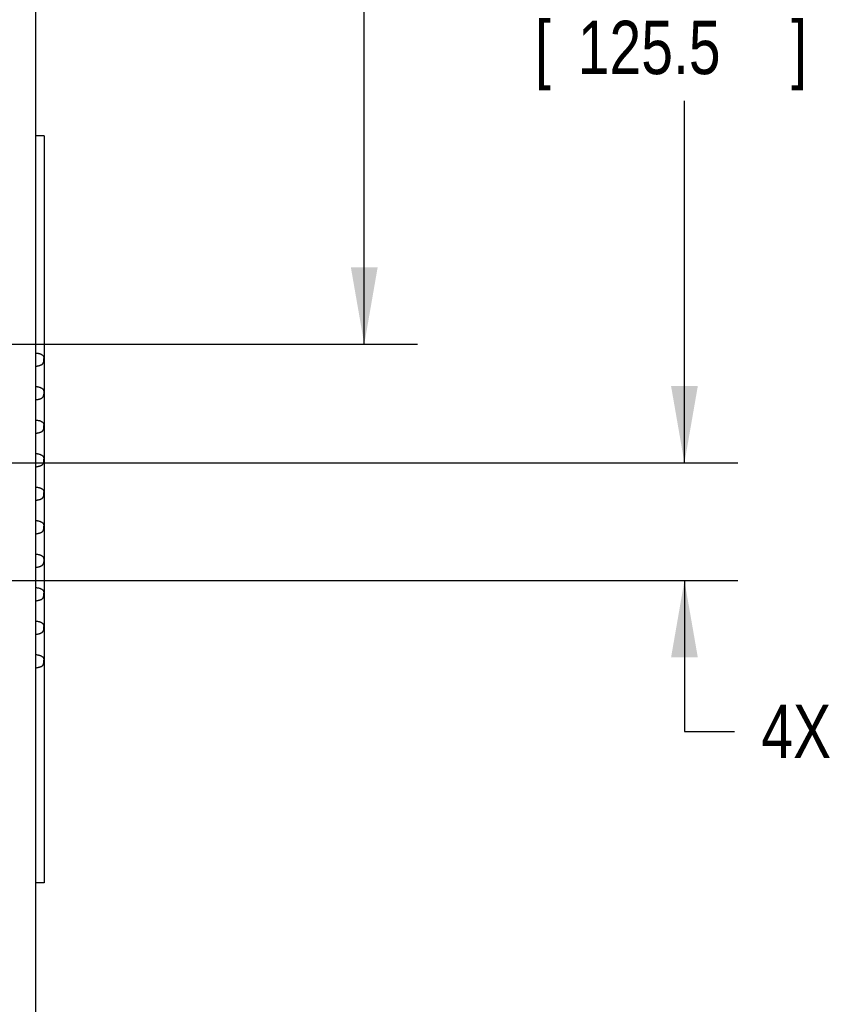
# Model space of a CAD drawing. Header units: inches. Extents: x 0 to 34, y 0 to 22.
# Tile 16 of 49: x 29.7 to 31.6, y 8.7 to 11. Entities that reach past the tile are written whole.
import ezdxf

# ---------------------------------------------------------------- set-up
doc = ezdxf.new("R2010")
doc.units = ezdxf.units.IN
doc.header["$LTSCALE"] = 1.87
doc.header["$MEASUREMENT"] = 0
doc.layers.get('0').update_dxf_attribs({"linetype": 'CONTINUOUS'})
doc.layers.add('DIMENSIONS', color=7, linetype='CONTINUOUS')
doc.styles.get("Standard").update_dxf_attribs({"font": 'txt', "width": 0.8})
doc.dimstyles.new('DIMSTYLE_1', dxfattribs={"dimtxt": 0.125, "dimasz": 0.18, "dimexe": 0.18, "dimexo": 0.0625, "dimgap": 0.09, "dimtad": 0, "dimtih": 1, "dimtoh": 1, "dimdec": 1, "dimlfac": 2, "dimzin": 4, "dimdsep": 46, "dimtxsty": 'STANDARD', "dimblk": '_FILLED', "dimblk1": '_FILLED', "dimblk2": '_FILLED', "dimcen": 0.09, "dimadec": 0, "dimazin": 0, "dimtp": 0.1, "dimtm": 0.1, "dimtfac": 1, "dimtdec": 1, "dimtofl": 0, "dimtmove": 0, "dimatfit": 3, "dimldrblk": '_FILLED', "dimfxl": 1, "dimtolj": 1, "dimtzin": 4, "dimarcsym": 0})

# ---------------------------------------------------------------- blocks, each defined once
blk = doc.blocks.new('_FILLED')
at = {"color": 0, "linetype": 'BYBLOCK'}
blk.add_solid([(0, 0), (-1, 0.174), (-1, -0.174)], dxfattribs=at)
blk = doc.blocks.new('*D16')
at = {"layer": 'DIMENSIONS', "color": 2, "linetype": 'CONTINUOUS'}
for p, q in [((29.7405, 12.4099), (30.6032, 12.4099)), ((30.4782, 12.4099), (30.4782, 11.6985)), ((30.4782, 10.2179), (30.4782, 11.261)), ((29.0077, 10.2179), (30.6032, 10.2179))]:
    blk.add_line(p, q, dxfattribs=at)
at = {"layer": 'DIMENSIONS', "color": 2, "linetype": 'CONTINUOUS', "xscale": 0.18, "yscale": 0.18, "zscale": 0.18}
for p, rotation in [((30.4782, 12.4099), 90), ((30.4782, 10.2179), 270)]:
    blk.add_blockref('_FILLED', p, dxfattribs=dict(at, rotation=rotation))
at = {"layer": 'DIMENSIONS', "color": 2, "linetype": 'CONTINUOUS', "width": 0.8}
for s, p in [('4.38', (30.1282, 11.511)), ('[', (30.1282, 11.3235)), ('111.4', (30.2282, 11.3235)), (']', (30.7282, 11.3235))]:
    blk.add_text(s, height=0.125, dxfattribs=at).set_placement(p)
blk = doc.blocks.new('*D17')
at = {"layer": 'DIMENSIONS', "color": 2, "linetype": 'CONTINUOUS'}
for p, q in [((29.7405, 12.4099), (31.3532, 12.4099)), ((31.2282, 12.4099), (31.2282, 11.2258)), ((31.2282, 9.94), (31.2282, 10.7883)), ((29.0077, 9.94), (31.3532, 9.94))]:
    blk.add_line(p, q, dxfattribs=at)
at = {"layer": 'DIMENSIONS', "color": 2, "linetype": 'CONTINUOUS', "xscale": 0.18, "yscale": 0.18, "zscale": 0.18}
for p, rotation in [((31.2282, 12.4099), 90), ((31.2282, 9.94), 270)]:
    blk.add_blockref('_FILLED', p, dxfattribs=dict(at, rotation=rotation))
at = {"layer": 'DIMENSIONS', "color": 2, "linetype": 'CONTINUOUS', "width": 0.8}
for s, p in [('4.94', (30.8782, 11.0383)), ('[', (30.8782, 10.8508)), (']', (31.4782, 10.8508)), ('125.5', (30.9782, 10.8508))]:
    blk.add_text(s, height=0.125, dxfattribs=at).set_placement(p)
blk = doc.blocks.new('*D18')
at = {"layer": 'DIMENSIONS', "color": 2, "linetype": 'CONTINUOUS'}
for p, q in [((31.2282, 9.94), (31.2282, 10.3)), ((29.0077, 9.94), (31.3532, 9.94)), ((29.0077, 9.6644), (31.3532, 9.6644)), ((31.2282, 9.6644), (31.2282, 9.3109)), ((31.2282, 9.3109), (31.3457, 9.3109))]:
    blk.add_line(p, q, dxfattribs=at)
at = {"layer": 'DIMENSIONS', "color": 2, "linetype": 'CONTINUOUS', "xscale": 0.18, "yscale": 0.18, "zscale": 0.18}
for p, rotation in [((31.2282, 9.94), 270), ((31.2282, 9.6644), 90)]:
    blk.add_blockref('_FILLED', p, dxfattribs=dict(at, rotation=rotation))
at = {"layer": 'DIMENSIONS', "color": 2, "linetype": 'CONTINUOUS', "width": 0.8}
for s, p in [('4X ', (31.4082, 9.2484)), ('.55', (31.7082, 9.2484)), ('[', (32.1332, 9.2484)), ('14', (32.2332, 9.2484)), (']', (32.4332, 9.2484))]:
    blk.add_text(s, height=0.125, dxfattribs=at).set_placement(p)

msp = doc.modelspace()

# ---------------------------------------------------------------- linework, layer by layer
at = {"color": 7, "linetype": 'CONTINUOUS'}
msp.add_line((29.7085, 7.8827), (29.7085, 12.3469), dxfattribs=at)
at = {"color": 6, "linetype": 'CONTINUOUS'}
for p, q in [((29.7282, 10.7061), (29.7085, 10.7061)), ((29.7282, 10.7061), (29.7282, 8.9561)), ((29.7274, 10.1864), (29.7275, 10.1846)), ((29.7275, 10.1796), (29.7274, 10.1778)), ((29.7275, 10.1796), (29.7275, 10.1846)), ((29.7274, 10.1079), (29.7275, 10.1061)), ((29.7275, 10.1061), (29.7275, 10.1011)), ((29.7275, 10.1011), (29.7274, 10.0993)), ((29.7274, 10.0294), (29.7275, 10.0276)), ((29.7275, 10.0226), (29.7274, 10.0208)), ((29.7275, 10.0226), (29.7275, 10.0276)), ((29.7274, 9.9509), (29.7275, 9.9491)), ((29.7275, 9.9441), (29.7274, 9.9423)), ((29.7275, 9.9441), (29.7275, 9.9491)), ((29.7274, 9.8724), (29.7275, 9.8706)), ((29.7275, 9.8656), (29.7274, 9.8638)), ((29.7275, 9.8656), (29.7275, 9.8706)), ((29.7274, 9.7939), (29.7275, 9.7921)), ((29.7275, 9.7871), (29.7274, 9.7853)), ((29.7275, 9.7871), (29.7275, 9.7921)), ((29.7274, 9.7154), (29.7275, 9.7136)), ((29.7275, 9.7136), (29.7275, 9.7086)), ((29.7275, 9.7086), (29.7274, 9.7068)), ((29.7274, 9.6369), (29.7275, 9.6351)), ((29.7275, 9.6301), (29.7274, 9.6283)), ((29.7275, 9.6301), (29.7275, 9.6351)), ((29.7274, 9.5584), (29.7275, 9.5566)), ((29.7275, 9.5516), (29.7274, 9.5498)), ((29.7275, 9.5516), (29.7275, 9.5566)), ((29.7274, 9.4799), (29.7275, 9.4781)), ((29.7275, 9.4731), (29.7274, 9.4713)), ((29.7275, 9.4731), (29.7275, 9.4781)), ((29.7282, 8.9561), (29.7085, 8.9561))]:
    msp.add_line(p, q, dxfattribs=at)
for points, knots in [([(29.7085, 10.1978), (29.7087, 10.1978), (29.7099, 10.1976), (29.7118, 10.1973), (29.7142, 10.1968), (29.7163, 10.1963), (29.718, 10.1958), (29.7195, 10.1953), (29.7208, 10.1947), (29.7219, 10.1942), (29.7229, 10.1937), (29.7236, 10.1932), (29.7243, 10.1927), (29.7248, 10.1922), (29.7254, 10.1917), (29.7258, 10.1911), (29.7261, 10.1907), (29.7264, 10.1902), (29.7266, 10.1896), (29.7269, 10.1891), (29.7271, 10.1885), (29.7272, 10.1878), (29.7273, 10.1872), (29.7274, 10.1867), (29.7274, 10.1864), (29.7274, 10.1864)], [0, 0, 0, 0, 0.02407, 0.14517, 0.244737, 0.330461, 0.409199, 0.474214, 0.528232, 0.582206, 0.627008, 0.664661, 0.696726, 0.72913, 0.760664, 0.788192, 0.81257, 0.834441, 0.860051, 0.885217, 0.908167, 0.938133, 0.96804, 0.995412, 1, 1, 1, 1]), ([(29.7085, 10.1664), (29.7087, 10.1664), (29.7098, 10.1666), (29.7118, 10.1669), (29.7142, 10.1674), (29.7163, 10.1679), (29.718, 10.1684), (29.7194, 10.1689), (29.7207, 10.1694), (29.7217, 10.1699), (29.7226, 10.1704), (29.7233, 10.1708), (29.724, 10.1713), (29.7245, 10.1717), (29.725, 10.1722), (29.7254, 10.1726), (29.7257, 10.173), (29.726, 10.1735), (29.7263, 10.1739), (29.7265, 10.1743), (29.7267, 10.1747), (29.7269, 10.1751), (29.727, 10.1755), (29.7271, 10.1759), (29.7272, 10.1763), (29.7273, 10.1768), (29.7274, 10.1772), (29.7274, 10.1775), (29.7274, 10.1778), (29.7274, 10.1778)], [0, 0, 0, 0, 0.021518, 0.143496, 0.246207, 0.333117, 0.407052, 0.470347, 0.524877, 0.572183, 0.613557, 0.650071, 0.682598, 0.711867, 0.738464, 0.762917, 0.785644, 0.806985, 0.827224, 0.846593, 0.865282, 0.883495, 0.901395, 0.919117, 0.936809, 0.954653, 0.972851, 0.991646, 1, 1, 1, 1]), ([(29.7274, 10.1864), (29.7275, 10.1861), (29.7275, 10.1855), (29.7275, 10.1849), (29.7275, 10.1846)], [0, 0, 0, 0, 0.4327, 1, 1, 1, 1]), ([(29.7274, 10.1778), (29.7275, 10.1779), (29.7275, 10.1782), (29.7275, 10.1786), (29.7275, 10.1791), (29.7275, 10.1794), (29.7275, 10.1796)], [0, 0, 0, 0, 0.152038, 0.429561, 0.719875, 1, 1, 1, 1]), ([(29.7085, 10.1193), (29.7087, 10.1193), (29.7099, 10.1191), (29.7118, 10.1188), (29.7142, 10.1183), (29.7163, 10.1178), (29.718, 10.1173), (29.7195, 10.1168), (29.7208, 10.1162), (29.7219, 10.1157), (29.7229, 10.1152), (29.7236, 10.1147), (29.7243, 10.1142), (29.7248, 10.1137), (29.7254, 10.1132), (29.7258, 10.1126), (29.7261, 10.1122), (29.7264, 10.1117), (29.7266, 10.1111), (29.7269, 10.1106), (29.7271, 10.11), (29.7272, 10.1093), (29.7273, 10.1087), (29.7274, 10.1082), (29.7274, 10.1079), (29.7274, 10.1079)], [0, 0, 0, 0, 0.024069, 0.14517, 0.244737, 0.330461, 0.409199, 0.474213, 0.528232, 0.582206, 0.627008, 0.664661, 0.696726, 0.72913, 0.760664, 0.788191, 0.81257, 0.834441, 0.860051, 0.885217, 0.908167, 0.938133, 0.96804, 0.995412, 1, 1, 1, 1]), ([(29.7274, 10.1079), (29.7275, 10.1076), (29.7275, 10.107), (29.7275, 10.1064), (29.7275, 10.1061)], [0, 0, 0, 0, 0.4327, 1, 1, 1, 1]), ([(29.7085, 10.0879), (29.7087, 10.0879), (29.7098, 10.0881), (29.7118, 10.0884), (29.7142, 10.0889), (29.7163, 10.0894), (29.718, 10.0899), (29.7194, 10.0904), (29.7207, 10.0909), (29.7217, 10.0914), (29.7226, 10.0919), (29.7233, 10.0923), (29.724, 10.0928), (29.7245, 10.0932), (29.725, 10.0937), (29.7254, 10.0941), (29.7257, 10.0945), (29.726, 10.095), (29.7263, 10.0954), (29.7265, 10.0958), (29.7267, 10.0962), (29.7269, 10.0966), (29.727, 10.097), (29.7271, 10.0974), (29.7272, 10.0978), (29.7273, 10.0983), (29.7274, 10.0987), (29.7274, 10.099), (29.7274, 10.0993), (29.7274, 10.0993)], [0, 0, 0, 0, 0.021518, 0.143496, 0.246207, 0.333117, 0.407052, 0.470347, 0.524877, 0.572183, 0.613557, 0.650071, 0.682598, 0.711867, 0.738464, 0.762917, 0.785644, 0.806985, 0.827224, 0.846593, 0.865282, 0.883495, 0.901395, 0.919117, 0.936809, 0.954653, 0.972851, 0.991646, 1, 1, 1, 1]), ([(29.7274, 10.0993), (29.7275, 10.0994), (29.7275, 10.0997), (29.7275, 10.1001), (29.7275, 10.1006), (29.7275, 10.1009), (29.7275, 10.1011)], [0, 0, 0, 0, 0.152038, 0.429561, 0.719875, 1, 1, 1, 1]), ([(29.7085, 10.0408), (29.7087, 10.0408), (29.7099, 10.0406), (29.7118, 10.0403), (29.7142, 10.0398), (29.7163, 10.0393), (29.718, 10.0388), (29.7195, 10.0383), (29.7208, 10.0377), (29.7219, 10.0372), (29.7229, 10.0367), (29.7236, 10.0362), (29.7243, 10.0357), (29.7248, 10.0352), (29.7254, 10.0347), (29.7258, 10.0341), (29.7261, 10.0337), (29.7264, 10.0332), (29.7266, 10.0326), (29.7269, 10.0321), (29.7271, 10.0315), (29.7272, 10.0308), (29.7273, 10.0302), (29.7274, 10.0297), (29.7274, 10.0294), (29.7274, 10.0294)], [0, 0, 0, 0, 0.024069, 0.14517, 0.244737, 0.330461, 0.409199, 0.474213, 0.528232, 0.582206, 0.627008, 0.664661, 0.696726, 0.72913, 0.760664, 0.788191, 0.81257, 0.834441, 0.860051, 0.885217, 0.908167, 0.938133, 0.96804, 0.995412, 1, 1, 1, 1]), ([(29.7085, 10.0094), (29.7087, 10.0094), (29.7098, 10.0096), (29.7118, 10.0099), (29.7142, 10.0104), (29.7163, 10.0109), (29.718, 10.0114), (29.7194, 10.0119), (29.7207, 10.0124), (29.7217, 10.0129), (29.7226, 10.0134), (29.7233, 10.0138), (29.724, 10.0143), (29.7245, 10.0147), (29.725, 10.0152), (29.7254, 10.0156), (29.7257, 10.016), (29.726, 10.0165), (29.7263, 10.0169), (29.7265, 10.0173), (29.7267, 10.0177), (29.7269, 10.0181), (29.727, 10.0185), (29.7271, 10.0189), (29.7272, 10.0193), (29.7273, 10.0198), (29.7274, 10.0202), (29.7274, 10.0205), (29.7274, 10.0208), (29.7274, 10.0208)], [0, 0, 0, 0, 0.021518, 0.143496, 0.246207, 0.333117, 0.407052, 0.470347, 0.524877, 0.572183, 0.613557, 0.650071, 0.682598, 0.711867, 0.738464, 0.762917, 0.785644, 0.806985, 0.827224, 0.846593, 0.865282, 0.883495, 0.901395, 0.919117, 0.936809, 0.954653, 0.972851, 0.991646, 1, 1, 1, 1]), ([(29.7274, 10.0294), (29.7275, 10.0291), (29.7275, 10.0285), (29.7275, 10.0279), (29.7275, 10.0276)], [0, 0, 0, 0, 0.432699, 1, 1, 1, 1]), ([(29.7274, 10.0208), (29.7275, 10.0209), (29.7275, 10.0212), (29.7275, 10.0216), (29.7275, 10.0221), (29.7275, 10.0224), (29.7275, 10.0226)], [0, 0, 0, 0, 0.152038, 0.429561, 0.719876, 1, 1, 1, 1]), ([(29.7085, 9.9623), (29.7087, 9.9623), (29.7099, 9.9621), (29.7118, 9.9618), (29.7142, 9.9613), (29.7163, 9.9608), (29.718, 9.9603), (29.7195, 9.9598), (29.7208, 9.9592), (29.7219, 9.9587), (29.7229, 9.9582), (29.7236, 9.9577), (29.7243, 9.9572), (29.7248, 9.9567), (29.7254, 9.9562), (29.7258, 9.9556), (29.7261, 9.9552), (29.7264, 9.9547), (29.7266, 9.9541), (29.7269, 9.9536), (29.7271, 9.953), (29.7272, 9.9523), (29.7273, 9.9517), (29.7274, 9.9512), (29.7274, 9.9509), (29.7274, 9.9509)], [0, 0, 0, 0, 0.024069, 0.14517, 0.244737, 0.330461, 0.409199, 0.474213, 0.528232, 0.582206, 0.627008, 0.664661, 0.696726, 0.72913, 0.760664, 0.788191, 0.81257, 0.834441, 0.860051, 0.885217, 0.908167, 0.938133, 0.96804, 0.995412, 1, 1, 1, 1]), ([(29.7085, 9.9309), (29.7087, 9.9309), (29.7098, 9.9311), (29.7118, 9.9314), (29.7142, 9.9319), (29.7163, 9.9324), (29.718, 9.9329), (29.7194, 9.9334), (29.7207, 9.9339), (29.7217, 9.9344), (29.7226, 9.9349), (29.7233, 9.9353), (29.724, 9.9358), (29.7245, 9.9362), (29.725, 9.9367), (29.7254, 9.9371), (29.7257, 9.9375), (29.726, 9.938), (29.7263, 9.9384), (29.7265, 9.9388), (29.7267, 9.9392), (29.7269, 9.9396), (29.727, 9.94), (29.7271, 9.9404), (29.7272, 9.9408), (29.7273, 9.9413), (29.7274, 9.9417), (29.7274, 9.942), (29.7274, 9.9423), (29.7274, 9.9423)], [0, 0, 0, 0, 0.021518, 0.143496, 0.246207, 0.333117, 0.407052, 0.470347, 0.524877, 0.572183, 0.613557, 0.650071, 0.682598, 0.711867, 0.738464, 0.762917, 0.785644, 0.806985, 0.827225, 0.846593, 0.865282, 0.883495, 0.901395, 0.919117, 0.936809, 0.954653, 0.972851, 0.991646, 1, 1, 1, 1]), ([(29.7274, 9.9509), (29.7275, 9.9506), (29.7275, 9.95), (29.7275, 9.9494), (29.7275, 9.9491)], [0, 0, 0, 0, 0.432699, 1, 1, 1, 1]), ([(29.7274, 9.9423), (29.7275, 9.9424), (29.7275, 9.9427), (29.7275, 9.9431), (29.7275, 9.9436), (29.7275, 9.9439), (29.7275, 9.9441)], [0, 0, 0, 0, 0.152038, 0.429561, 0.719875, 1, 1, 1, 1]), ([(29.7085, 9.8838), (29.7087, 9.8838), (29.7099, 9.8836), (29.7118, 9.8833), (29.7142, 9.8828), (29.7163, 9.8823), (29.718, 9.8818), (29.7195, 9.8813), (29.7208, 9.8807), (29.7219, 9.8802), (29.7229, 9.8797), (29.7236, 9.8792), (29.7243, 9.8787), (29.7248, 9.8782), (29.7254, 9.8777), (29.7258, 9.8771), (29.7261, 9.8767), (29.7264, 9.8762), (29.7266, 9.8756), (29.7269, 9.8751), (29.7271, 9.8745), (29.7272, 9.8738), (29.7273, 9.8732), (29.7274, 9.8727), (29.7274, 9.8724), (29.7274, 9.8724)], [0, 0, 0, 0, 0.02407, 0.14517, 0.244737, 0.330461, 0.409199, 0.474214, 0.528232, 0.582206, 0.627008, 0.664661, 0.696726, 0.72913, 0.760664, 0.788192, 0.81257, 0.834441, 0.860051, 0.885217, 0.908167, 0.938133, 0.96804, 0.995412, 1, 1, 1, 1]), ([(29.7274, 9.8724), (29.7275, 9.8721), (29.7275, 9.8715), (29.7275, 9.8709), (29.7275, 9.8706)], [0, 0, 0, 0, 0.432699, 1, 1, 1, 1]), ([(29.7085, 9.8524), (29.7087, 9.8524), (29.7098, 9.8526), (29.7118, 9.8529), (29.7142, 9.8534), (29.7163, 9.8539), (29.718, 9.8544), (29.7194, 9.8549), (29.7207, 9.8554), (29.7217, 9.8559), (29.7226, 9.8564), (29.7233, 9.8568), (29.724, 9.8573), (29.7245, 9.8577), (29.725, 9.8582), (29.7254, 9.8586), (29.7257, 9.859), (29.726, 9.8595), (29.7263, 9.8599), (29.7265, 9.8603), (29.7267, 9.8607), (29.7269, 9.8611), (29.727, 9.8615), (29.7271, 9.8619), (29.7272, 9.8623), (29.7273, 9.8628), (29.7274, 9.8632), (29.7274, 9.8635), (29.7274, 9.8638), (29.7274, 9.8638)], [0, 0, 0, 0, 0.021518, 0.143496, 0.246207, 0.333117, 0.407052, 0.470347, 0.524877, 0.572183, 0.613557, 0.650071, 0.682598, 0.711867, 0.738464, 0.762917, 0.785644, 0.806985, 0.827224, 0.846593, 0.865282, 0.883495, 0.901395, 0.919117, 0.936809, 0.954653, 0.972851, 0.991646, 1, 1, 1, 1]), ([(29.7274, 9.8638), (29.7275, 9.8639), (29.7275, 9.8642), (29.7275, 9.8646), (29.7275, 9.8651), (29.7275, 9.8654), (29.7275, 9.8656)], [0, 0, 0, 0, 0.152038, 0.429561, 0.719875, 1, 1, 1, 1]), ([(29.7085, 9.8053), (29.7087, 9.8053), (29.7099, 9.8051), (29.7118, 9.8048), (29.7142, 9.8043), (29.7163, 9.8038), (29.718, 9.8033), (29.7195, 9.8028), (29.7208, 9.8022), (29.7219, 9.8017), (29.7229, 9.8012), (29.7236, 9.8007), (29.7243, 9.8002), (29.7248, 9.7997), (29.7254, 9.7992), (29.7258, 9.7986), (29.7261, 9.7982), (29.7264, 9.7977), (29.7266, 9.7971), (29.7269, 9.7966), (29.7271, 9.796), (29.7272, 9.7953), (29.7273, 9.7947), (29.7274, 9.7942), (29.7274, 9.7939), (29.7274, 9.7939)], [0, 0, 0, 0, 0.02407, 0.14517, 0.244737, 0.330461, 0.409199, 0.474214, 0.528232, 0.582206, 0.627008, 0.664661, 0.696726, 0.72913, 0.760664, 0.788192, 0.81257, 0.834441, 0.860051, 0.885217, 0.908167, 0.938133, 0.96804, 0.995412, 1, 1, 1, 1]), ([(29.7085, 9.7739), (29.7087, 9.7739), (29.7098, 9.7741), (29.7118, 9.7744), (29.7142, 9.7749), (29.7163, 9.7754), (29.718, 9.7759), (29.7194, 9.7764), (29.7207, 9.7769), (29.7217, 9.7774), (29.7226, 9.7779), (29.7233, 9.7783), (29.724, 9.7788), (29.7245, 9.7792), (29.725, 9.7797), (29.7254, 9.7801), (29.7257, 9.7805), (29.726, 9.781), (29.7263, 9.7814), (29.7265, 9.7818), (29.7267, 9.7822), (29.7269, 9.7826), (29.727, 9.783), (29.7271, 9.7834), (29.7272, 9.7838), (29.7273, 9.7843), (29.7274, 9.7847), (29.7274, 9.785), (29.7274, 9.7853), (29.7274, 9.7853)], [0, 0, 0, 0, 0.021518, 0.143496, 0.246207, 0.333117, 0.407052, 0.470347, 0.524877, 0.572183, 0.613557, 0.650071, 0.682598, 0.711867, 0.738464, 0.762917, 0.785644, 0.806985, 0.827224, 0.846593, 0.865282, 0.883495, 0.901395, 0.919117, 0.936809, 0.954653, 0.972851, 0.991646, 1, 1, 1, 1]), ([(29.7274, 9.7939), (29.7275, 9.7936), (29.7275, 9.793), (29.7275, 9.7924), (29.7275, 9.7921)], [0, 0, 0, 0, 0.432699, 1, 1, 1, 1]), ([(29.7274, 9.7853), (29.7275, 9.7854), (29.7275, 9.7857), (29.7275, 9.7861), (29.7275, 9.7866), (29.7275, 9.7869), (29.7275, 9.7871)], [0, 0, 0, 0, 0.152038, 0.429561, 0.719875, 1, 1, 1, 1]), ([(29.7085, 9.7268), (29.7087, 9.7268), (29.7099, 9.7266), (29.7118, 9.7263), (29.7142, 9.7258), (29.7163, 9.7253), (29.718, 9.7248), (29.7195, 9.7243), (29.7208, 9.7237), (29.7219, 9.7232), (29.7229, 9.7227), (29.7236, 9.7222), (29.7243, 9.7217), (29.7248, 9.7212), (29.7254, 9.7207), (29.7258, 9.7201), (29.7261, 9.7197), (29.7264, 9.7192), (29.7266, 9.7186), (29.7269, 9.7181), (29.7271, 9.7175), (29.7272, 9.7168), (29.7273, 9.7162), (29.7274, 9.7157), (29.7274, 9.7154), (29.7274, 9.7154)], [0, 0, 0, 0, 0.02407, 0.14517, 0.244737, 0.330461, 0.409199, 0.474214, 0.528232, 0.582206, 0.627008, 0.664661, 0.696726, 0.72913, 0.760664, 0.788192, 0.81257, 0.834441, 0.860051, 0.885217, 0.908167, 0.938133, 0.96804, 0.995412, 1, 1, 1, 1]), ([(29.7274, 9.7154), (29.7275, 9.7151), (29.7275, 9.7145), (29.7275, 9.7139), (29.7275, 9.7136)], [0, 0, 0, 0, 0.4327, 1, 1, 1, 1]), ([(29.7085, 9.6954), (29.7087, 9.6954), (29.7098, 9.6956), (29.7118, 9.6959), (29.7142, 9.6964), (29.7163, 9.6969), (29.718, 9.6974), (29.7194, 9.6979), (29.7207, 9.6984), (29.7217, 9.6989), (29.7226, 9.6994), (29.7233, 9.6998), (29.724, 9.7003), (29.7245, 9.7007), (29.725, 9.7012), (29.7254, 9.7016), (29.7257, 9.702), (29.726, 9.7025), (29.7263, 9.7029), (29.7265, 9.7033), (29.7267, 9.7037), (29.7269, 9.7041), (29.727, 9.7045), (29.7271, 9.7049), (29.7272, 9.7053), (29.7273, 9.7058), (29.7274, 9.7062), (29.7274, 9.7065), (29.7274, 9.7068), (29.7274, 9.7068)], [0, 0, 0, 0, 0.021518, 0.143496, 0.246207, 0.333117, 0.407052, 0.470347, 0.524877, 0.572183, 0.613557, 0.650071, 0.682598, 0.711867, 0.738464, 0.762917, 0.785644, 0.806985, 0.827224, 0.846593, 0.865282, 0.883495, 0.901395, 0.919117, 0.936809, 0.954653, 0.972851, 0.991646, 1, 1, 1, 1]), ([(29.7274, 9.7068), (29.7275, 9.7069), (29.7275, 9.7072), (29.7275, 9.7076), (29.7275, 9.7081), (29.7275, 9.7084), (29.7275, 9.7086)], [0, 0, 0, 0, 0.152038, 0.429561, 0.719875, 1, 1, 1, 1]), ([(29.7085, 9.6483), (29.7087, 9.6483), (29.7099, 9.6481), (29.7118, 9.6478), (29.7142, 9.6473), (29.7163, 9.6468), (29.718, 9.6463), (29.7195, 9.6458), (29.7208, 9.6452), (29.7219, 9.6447), (29.7229, 9.6442), (29.7236, 9.6437), (29.7243, 9.6432), (29.7248, 9.6427), (29.7254, 9.6422), (29.7258, 9.6416), (29.7261, 9.6412), (29.7264, 9.6407), (29.7266, 9.6401), (29.7269, 9.6396), (29.7271, 9.639), (29.7272, 9.6383), (29.7273, 9.6377), (29.7274, 9.6372), (29.7274, 9.6369), (29.7274, 9.6369)], [0, 0, 0, 0, 0.02407, 0.14517, 0.244737, 0.330461, 0.409199, 0.474214, 0.528232, 0.582206, 0.627008, 0.664661, 0.696726, 0.72913, 0.760664, 0.788192, 0.81257, 0.834441, 0.860051, 0.885217, 0.908167, 0.938133, 0.96804, 0.995412, 1, 1, 1, 1]), ([(29.7085, 9.6169), (29.7087, 9.6169), (29.7098, 9.6171), (29.7118, 9.6174), (29.7142, 9.6179), (29.7163, 9.6184), (29.718, 9.6189), (29.7194, 9.6194), (29.7207, 9.6199), (29.7217, 9.6204), (29.7226, 9.6209), (29.7233, 9.6213), (29.724, 9.6218), (29.7245, 9.6222), (29.725, 9.6227), (29.7254, 9.6231), (29.7257, 9.6235), (29.726, 9.624), (29.7263, 9.6244), (29.7265, 9.6248), (29.7267, 9.6252), (29.7269, 9.6256), (29.727, 9.626), (29.7271, 9.6264), (29.7272, 9.6268), (29.7273, 9.6273), (29.7274, 9.6277), (29.7274, 9.628), (29.7274, 9.6283), (29.7274, 9.6283)], [0, 0, 0, 0, 0.021518, 0.143496, 0.246207, 0.333117, 0.407052, 0.470347, 0.524877, 0.572183, 0.613557, 0.650071, 0.682598, 0.711867, 0.738464, 0.762917, 0.785644, 0.806985, 0.827224, 0.846593, 0.865282, 0.883495, 0.901395, 0.919117, 0.936809, 0.954653, 0.972851, 0.991646, 1, 1, 1, 1]), ([(29.7274, 9.6369), (29.7275, 9.6366), (29.7275, 9.636), (29.7275, 9.6354), (29.7275, 9.6351)], [0, 0, 0, 0, 0.4327, 1, 1, 1, 1]), ([(29.7274, 9.6283), (29.7275, 9.6284), (29.7275, 9.6287), (29.7275, 9.6291), (29.7275, 9.6296), (29.7275, 9.6299), (29.7275, 9.6301)], [0, 0, 0, 0, 0.152038, 0.429561, 0.719875, 1, 1, 1, 1]), ([(29.7085, 9.5698), (29.7087, 9.5698), (29.7099, 9.5696), (29.7118, 9.5693), (29.7142, 9.5688), (29.7163, 9.5683), (29.718, 9.5678), (29.7195, 9.5673), (29.7208, 9.5667), (29.7219, 9.5662), (29.7229, 9.5657), (29.7236, 9.5652), (29.7243, 9.5647), (29.7248, 9.5642), (29.7254, 9.5637), (29.7258, 9.5631), (29.7261, 9.5627), (29.7264, 9.5622), (29.7266, 9.5616), (29.7269, 9.5611), (29.7271, 9.5605), (29.7272, 9.5598), (29.7273, 9.5592), (29.7274, 9.5587), (29.7274, 9.5584), (29.7274, 9.5584)], [0, 0, 0, 0, 0.024069, 0.14517, 0.244737, 0.330461, 0.409199, 0.474213, 0.528232, 0.582206, 0.627008, 0.664661, 0.696726, 0.72913, 0.760664, 0.788191, 0.81257, 0.834441, 0.860051, 0.885217, 0.908167, 0.938133, 0.96804, 0.995412, 1, 1, 1, 1]), ([(29.7085, 9.5384), (29.7087, 9.5384), (29.7098, 9.5386), (29.7118, 9.5389), (29.7142, 9.5394), (29.7163, 9.5399), (29.718, 9.5404), (29.7194, 9.5409), (29.7207, 9.5414), (29.7217, 9.5419), (29.7226, 9.5424), (29.7233, 9.5428), (29.724, 9.5433), (29.7245, 9.5437), (29.725, 9.5442), (29.7254, 9.5446), (29.7257, 9.545), (29.726, 9.5455), (29.7263, 9.5459), (29.7265, 9.5463), (29.7267, 9.5467), (29.7269, 9.5471), (29.727, 9.5475), (29.7271, 9.5479), (29.7272, 9.5483), (29.7273, 9.5488), (29.7274, 9.5492), (29.7274, 9.5495), (29.7274, 9.5498), (29.7274, 9.5498)], [0, 0, 0, 0, 0.021518, 0.143496, 0.246207, 0.333117, 0.407052, 0.470347, 0.524877, 0.572183, 0.613557, 0.650071, 0.682598, 0.711867, 0.738464, 0.762917, 0.785644, 0.806985, 0.827224, 0.846593, 0.865282, 0.883495, 0.901395, 0.919117, 0.936809, 0.954653, 0.972851, 0.991646, 1, 1, 1, 1]), ([(29.7274, 9.5584), (29.7275, 9.5581), (29.7275, 9.5575), (29.7275, 9.5569), (29.7275, 9.5566)], [0, 0, 0, 0, 0.4327, 1, 1, 1, 1]), ([(29.7274, 9.5498), (29.7275, 9.5499), (29.7275, 9.5502), (29.7275, 9.5506), (29.7275, 9.5511), (29.7275, 9.5514), (29.7275, 9.5516)], [0, 0, 0, 0, 0.152038, 0.429561, 0.719875, 1, 1, 1, 1]), ([(29.7085, 9.4913), (29.7087, 9.4913), (29.7099, 9.4911), (29.7118, 9.4908), (29.7142, 9.4903), (29.7163, 9.4898), (29.718, 9.4893), (29.7195, 9.4888), (29.7208, 9.4882), (29.7219, 9.4877), (29.7229, 9.4872), (29.7236, 9.4867), (29.7243, 9.4862), (29.7248, 9.4857), (29.7254, 9.4852), (29.7258, 9.4846), (29.7261, 9.4842), (29.7264, 9.4837), (29.7266, 9.4831), (29.7269, 9.4826), (29.7271, 9.482), (29.7272, 9.4813), (29.7273, 9.4807), (29.7274, 9.4802), (29.7274, 9.4799), (29.7274, 9.4799)], [0, 0, 0, 0, 0.024069, 0.14517, 0.244737, 0.330461, 0.409199, 0.474213, 0.528232, 0.582206, 0.627008, 0.664661, 0.696726, 0.72913, 0.760664, 0.788191, 0.81257, 0.834441, 0.860051, 0.885217, 0.908167, 0.938133, 0.96804, 0.995412, 1, 1, 1, 1]), ([(29.7085, 9.4599), (29.7087, 9.4599), (29.7098, 9.4601), (29.7118, 9.4604), (29.7142, 9.4609), (29.7163, 9.4614), (29.718, 9.4619), (29.7194, 9.4624), (29.7207, 9.4629), (29.7217, 9.4634), (29.7226, 9.4639), (29.7233, 9.4643), (29.724, 9.4648), (29.7245, 9.4652), (29.725, 9.4657), (29.7254, 9.4661), (29.7257, 9.4665), (29.726, 9.467), (29.7263, 9.4674), (29.7265, 9.4678), (29.7267, 9.4682), (29.7269, 9.4686), (29.727, 9.469), (29.7271, 9.4694), (29.7272, 9.4698), (29.7273, 9.4703), (29.7274, 9.4707), (29.7274, 9.471), (29.7274, 9.4713), (29.7274, 9.4713)], [0, 0, 0, 0, 0.021518, 0.143496, 0.246207, 0.333117, 0.407052, 0.470347, 0.524877, 0.572183, 0.613557, 0.650071, 0.682598, 0.711867, 0.738464, 0.762917, 0.785644, 0.806985, 0.827224, 0.846593, 0.865282, 0.883495, 0.901395, 0.919117, 0.936809, 0.954653, 0.972851, 0.991646, 1, 1, 1, 1]), ([(29.7274, 9.4799), (29.7275, 9.4796), (29.7275, 9.479), (29.7275, 9.4784), (29.7275, 9.4781)], [0, 0, 0, 0, 0.432699, 1, 1, 1, 1]), ([(29.7274, 9.4713), (29.7275, 9.4714), (29.7275, 9.4717), (29.7275, 9.4721), (29.7275, 9.4726), (29.7275, 9.4729), (29.7275, 9.4731)], [0, 0, 0, 0, 0.152038, 0.429561, 0.719876, 1, 1, 1, 1])]:
    msp.add_open_spline(points, degree=3, knots=knots, dxfattribs=at)

# ---------------------------------------------------------------- dimensions: what is measured, and where the dimension line sits
at = {"layer": 'DIMENSIONS', "color": 2, "linetype": 'CONTINUOUS'}
for base, p1, p2, angle, picture, middle in [((30.4782, 12.4099), (29.0077, 10.2179), (29.7405, 12.4099), 90, '*D16', (30.4782, 11.4797)), ((31.2282, 9.94), (29.7405, 12.4099), (29.0077, 9.94), 270, '*D17', (31.2282, 11.007))]:
    dim = msp.add_linear_dim(base=base, p1=p1, p2=p2, angle=angle, dimstyle='DIMSTYLE_1', dxfattribs=at)
    dim.commit()
    dim.dimension.update_dxf_attribs({"geometry": picture, "text_midpoint": middle, "dimtype": 160})
dim = msp.add_linear_dim(base=(31.2282, 9.6644), p1=(29.0077, 9.94), p2=(29.0077, 9.6644), angle=270, text='4X <>', dimstyle='DIMSTYLE_1', dxfattribs=at)
dim.commit()
dim.dimension.update_dxf_attribs({"geometry": '*D18', "text_midpoint": (31.9707, 9.3109), "dimtype": 160})

doc.saveas('drawing.dxf')
